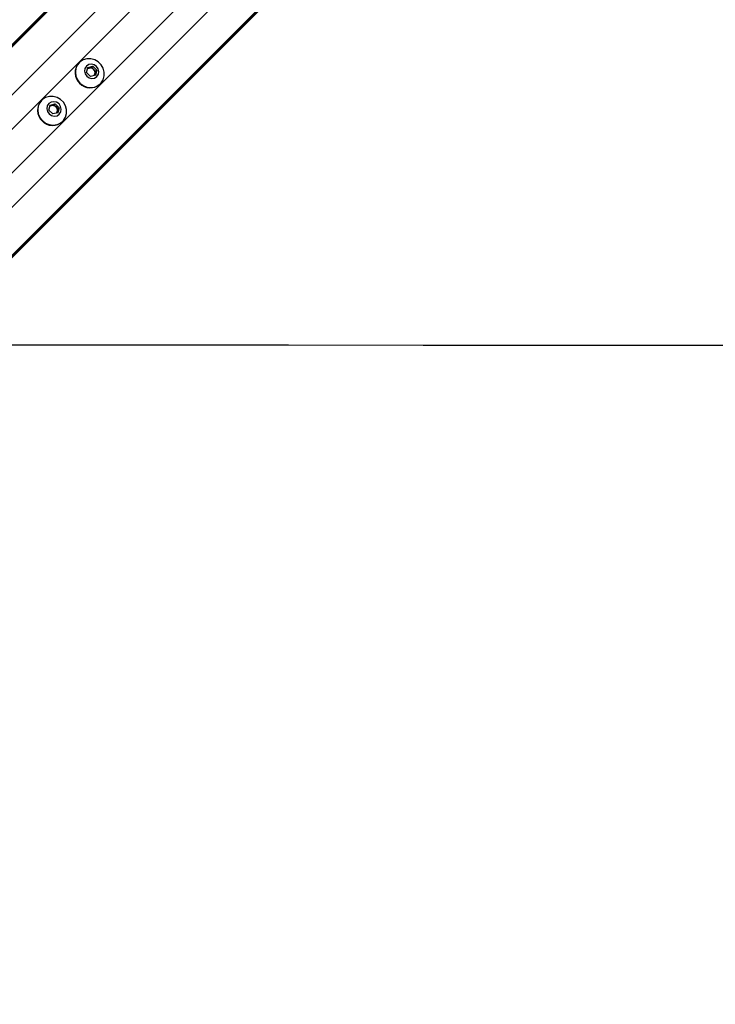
# Model space of a CAD drawing. Header units: millimetres. Extents: x 36407 to 443956, y 6043 to 409364.
# Tile 39 of 73: x 98404 to 109481, y 236919 to 252604. Entities that reach past the tile are written whole.
import ezdxf

# ---------------------------------------------------------------- set-up
doc = ezdxf.new("R2010")
doc.units = ezdxf.units.MM
doc.header["$LTSCALE"] = 50
doc.layers.add('COMPONENT_GEOMETRY', color=7, linetype='Continuous')
doc.styles.add('SLDTEXTSTYLE0', font='TXT', dxfattribs={"width": 0.75})
doc.dimstyles.new('SLDDIMSTYLE0', dxfattribs={"dimtxt": 2500, "dimasz": 165.1, "dimexe": 0, "dimexo": 0.0625, "dimgap": 625, "dimtad": 0, "dimtih": 1, "dimtoh": 1, "dimdec": 1, "dimrnd": 1e-09, "dimzin": 12, "dimdsep": 46, "dimtxsty": 'SLDTEXTSTYLE0', "dimsah": 1, "dimcen": 0.09, "dimadec": 0, "dimazin": 3, "dimtfac": 1, "dimtdec": 1, "dimtofl": 0, "dimtmove": 0, "dimatfit": 3, "dimfxl": 1, "dimfrac": 2, "dimtolj": 1, "dimtzin": 12, "dimarcsym": 0})
doc.dimstyles.new('SLDDIMSTYLE1', dxfattribs={"dimtxt": 2500, "dimasz": 165.1, "dimexe": 0, "dimexo": 0.0625, "dimgap": 625, "dimtad": 0, "dimtih": 1, "dimtoh": 1, "dimdec": 0, "dimrnd": 1e-09, "dimzin": 12, "dimdsep": 46, "dimtxsty": 'SLDTEXTSTYLE0', "dimsah": 1, "dimcen": 0.09, "dimadec": 0, "dimazin": 3, "dimtfac": 1, "dimtdec": 0, "dimtofl": 0, "dimtmove": 0, "dimatfit": 3, "dimfxl": 1, "dimfrac": 2, "dimtolj": 1, "dimtzin": 12, "dimarcsym": 0})

# ---------------------------------------------------------------- blocks, each defined once
blk = doc.blocks.new('_D')
at = {"layer": 'COMPONENT_GEOMETRY', "color": 7}
for p, q in [((167596, 392392), (70195, 392392)), ((70353, 392392), (70353, 321783)), ((65352, 321275), (64590, 321275)), ((64590, 321275), (64590, 317306)), ((75355, 321275), (76117, 321275)), ((76117, 321275), (76117, 317306)), ((64590, 317306), (65352, 317306)), ((76117, 317306), (75355, 317306)), ((70353, 242957), (70353, 313566)), ((79452, 242957), (70195, 242957))]:
    blk.add_line(p, q, dxfattribs=at)
for points in [[(70353, 392392), (70328, 392227), (70379, 392227)], [(70353, 242957), (70379, 243122), (70328, 243122)]]:
    blk.add_solid(points, dxfattribs=at)
at = {"layer": 'COMPONENT_GEOMETRY', "color": 7, "char_height": 2500, "attachment_point": 1, "style": 'SLDTEXTSTYLE0'}
for s, insert in [('9\'9.67"', (65352, 320529)), ('2988.7', (65274, 316789))]:
    blk.add_mtext(s, dxfattribs=dict(at, insert=insert))
blk = doc.blocks.new('_D_3')
at = {"layer": 'COMPONENT_GEOMETRY', "color": 7}
for p, q in [((240160, 319828), (240160, 202242)), ((85725, 242893), (85725, 202242)), ((157017, 206001), (156256, 206001)), ((156256, 206001), (156256, 202033)), ((168868, 206001), (169630, 206001)), ((169630, 206001), (169630, 202033)), ((85725, 202401), (155016, 202401)), ((240160, 202401), (170869, 202401)), ((156256, 202033), (157017, 202033)), ((169630, 202033), (168868, 202033))]:
    blk.add_line(p, q, dxfattribs=at)
for points in [[(85725, 202401), (85890, 202375), (85890, 202426)], [(240160, 202401), (239995, 202426), (239995, 202375)]]:
    blk.add_solid(points, dxfattribs=at)
at = {"layer": 'COMPONENT_GEOMETRY', "color": 7, "char_height": 2500, "attachment_point": 1, "style": 'SLDTEXTSTYLE0'}
for s, insert in [('10\'1.60"', (157017, 205255)), ('3089', (159248, 201515))]:
    blk.add_mtext(s, dxfattribs=dict(at, insert=insert))

msp = doc.modelspace()

# ---------------------------------------------------------------- linework, layer by layer
at = {"color": 8, "linetype": 'Continuous', "lineweight": 25}
for p, q in [((93904.97, 247794.95), (129929.16, 283819.15)), ((94299.21, 247425.62), (130361.28, 283487.7)), ((95193.71, 246531.12), (131255.73, 282593.14)), ((95563.04, 246136.88), (131617.18, 282191.02)), ((95859.53, 248439.6), (122286.99, 274867.05)), ((96207.69, 248091.44), (122635.14, 274518.89))]:
    msp.add_line(p, q, dxfattribs=at)
at = {"color": 7, "linetype": 'Continuous', "lineweight": 25}
for p, q in [((93831.48, 247746.67), (124053.35, 277968.54)), ((93757.93, 247686.89), (123658.91, 277587.87)), ((95514.76, 246063.39), (125756.2, 276304.83)), ((95454.98, 245989.83), (102453.54, 252988.39)), ((99353.91, 251921.7), (99349.38, 251917.16)), ((99469.63, 251762.78), (99488.93, 251843.31)), ((99530.87, 251701.54), (99469.63, 251762.78)), ((99485.33, 251828.28), (99510.56, 251834.32)), ((99488.93, 251843.31), (99569.46, 251862.61)), ((99510.56, 251834.32), (99550.82, 251843.97)), ((99550.82, 251843.97), (99569.46, 251862.61)), ((99550.82, 251843.97), (99581.44, 251813.35)), ((99569.46, 251862.61), (99630.7, 251801.37)), ((99581.44, 251813.35), (99612.06, 251782.73)), ((99612.06, 251782.73), (99602.41, 251742.47)), ((99630.7, 251801.37), (99611.4, 251720.84)), ((99612.06, 251782.73), (99630.7, 251801.37)), ((99611.4, 251720.84), (99530.87, 251701.54)), ((99602.41, 251742.47), (99596.37, 251717.23)), ((99685.25, 251581.28), (99689.79, 251585.82)), ((98754.95, 251322.73), (98750.41, 251318.19)), ((98870.67, 251163.81), (98889.96, 251244.34)), ((98931.9, 251102.57), (98870.67, 251163.81)), ((98886.36, 251229.31), (98911.59, 251235.36)), ((98889.96, 251244.34), (98970.49, 251263.64)), ((98911.59, 251235.36), (98951.86, 251245)), ((99012.44, 251121.87), (98931.9, 251102.57)), ((98951.86, 251245), (98970.49, 251263.64)), ((98951.86, 251245), (98982.48, 251214.39)), ((98970.49, 251263.64), (99031.73, 251202.4)), ((98982.48, 251214.39), (99013.1, 251183.77)), ((99003.45, 251143.5), (98997.4, 251118.27)), ((99013.1, 251183.77), (99003.45, 251143.5)), ((99031.73, 251202.4), (99012.44, 251121.87)), ((99013.1, 251183.77), (99031.73, 251202.4)), ((99086.28, 250982.32), (99090.82, 250986.86))]:
    msp.add_line(p, q, dxfattribs=at)
at = {"color": 7, "linetype": 'Continuous', "lineweight": 25, "flags": 128}
for points in [[(99363.79, 251595.7), (99414.96, 251556.25), (99474.06, 251531.45), (99536.7, 251523.14), (99598.24, 251531.93), (99654.12, 251557.18), (99700.19, 251597), (99733.03, 251648.45), (99750.2, 251707.71), (99750.45, 251770.39), (99733.73, 251831.83), (99701.31, 251887.48), (99655.57, 251933.22), (99599.92, 251965.64), (99538.48, 251982.35), (99475.8, 251982.11), (99416.54, 251964.93), (99365.09, 251932.09), (99325.27, 251886.03), (99300.03, 251830.15), (99291.23, 251768.61), (99299.54, 251705.97), (99324.34, 251646.87), (99363.79, 251595.7)], [(99471.13, 251703.04), (99509.28, 251676.93), (99553.66, 251666.82), (99597.5, 251674.25), (99634.13, 251698.11), (99657.99, 251734.74), (99665.42, 251778.58), (99655.31, 251822.96), (99629.2, 251861.1), (99591.05, 251887.22), (99546.67, 251897.33), (99502.83, 251889.89), (99466.2, 251866.04), (99442.34, 251829.41), (99434.91, 251785.57), (99445.02, 251741.19), (99471.13, 251703.04)], [(98764.83, 250996.73), (98816, 250957.29), (98875.09, 250932.49), (98937.74, 250924.17), (98999.28, 250932.97), (99055.15, 250958.21), (99101.22, 250998.03), (99134.06, 251049.48), (99151.24, 251108.74), (99151.48, 251171.42), (99134.77, 251232.86), (99102.34, 251288.52), (99056.61, 251334.25), (99000.95, 251366.68), (98939.51, 251383.39), (98876.84, 251383.15), (98817.58, 251365.97), (98766.13, 251333.13), (98726.3, 251287.06), (98701.06, 251231.19), (98692.27, 251169.64), (98700.58, 251107), (98725.38, 251047.9), (98764.83, 250996.73)], [(98872.17, 251104.08), (98910.32, 251077.96), (98954.69, 251067.85), (98998.53, 251075.29), (99035.17, 251099.14), (99059.02, 251135.77), (99066.46, 251179.62), (99056.35, 251223.99), (99030.23, 251262.14), (98992.08, 251288.26), (98947.71, 251298.37), (98903.87, 251290.93), (98867.23, 251267.08), (98843.38, 251230.44), (98835.94, 251186.6), (98846.05, 251142.23), (98872.17, 251104.08)], [(97180.08, 247425.45), (98401.72, 247424.89), (100543.34, 247423.91), (102684.97, 247422.92), (104826.6, 247421.92), (106968.22, 247420.92), (109109.85, 247419.92), (111251.48, 247418.91), (113393.1, 247417.89), (115534.73, 247416.87), (117676.36, 247415.84), (119817.98, 247414.81), (121959.61, 247413.77), (124101.23, 247412.73), (126242.86, 247411.68), (128384.49, 247410.62), (130526.11, 247409.56), (132667.74, 247408.49)]]:
    msp.add_lwpolyline(points, dxfattribs=at)
at = {"color": 7, "linetype": 'Continuous', "lineweight": 25}
for centre, radius, start, end in [((99517.18, 251759.09), 230.53, 136.712465, 226.758389), ((99526.16, 251768.53), 67.62, 103.342219, 129.008969), ((99527.18, 251760.23), 75.93, 44.390543, 102.647792), ((99528.33, 251759.09), 75.93, 347.352208, 45.609457), ((99527.19, 251749.09), 230.53, 223.241611, 313.287535), ((99536.62, 251758.07), 67.62, 320.991031, 346.657781), ((98918.21, 251160.13), 230.53, 136.712328, 226.758716), ((98927.2, 251169.56), 67.62, 103.342349, 129.007921), ((98928.22, 251161.27), 75.93, 44.38985, 102.648485), ((98929.36, 251160.13), 75.93, 347.351515, 45.61015), ((98937.65, 251159.11), 67.62, 320.992079, 346.657651), ((98928.22, 251150.12), 230.53, 223.241284, 313.287672)]:
    msp.add_arc(centre, radius, start, end, dxfattribs=at)

# ---------------------------------------------------------------- dimensions: what is measured, and where the dimension line sits
at = {"layer": 'COMPONENT_GEOMETRY', "color": 7}
dim = msp.add_linear_dim(base=(70353.47, 242956.63), p1=(167659.66, 392392.2), p2=(79516, 242956.63), angle=90, dimstyle='SLDDIMSTYLE0', dxfattribs=at)
dim.commit()
dim.dimension.update_dxf_attribs({"geometry": '_D', "text_midpoint": (70353.47, 317674.42), "dimtype": 160})
dim = msp.add_linear_dim(base=(85724.72, 202400.71), p1=(240160.49, 319891.58), p2=(85724.72, 242956.63), dimstyle='SLDDIMSTYLE1', dxfattribs=at)
dim.commit()
dim.dimension.update_dxf_attribs({"geometry": '_D_3', "text_midpoint": (162942.6, 202400.71), "dimtype": 160})

doc.saveas('drawing.dxf')
